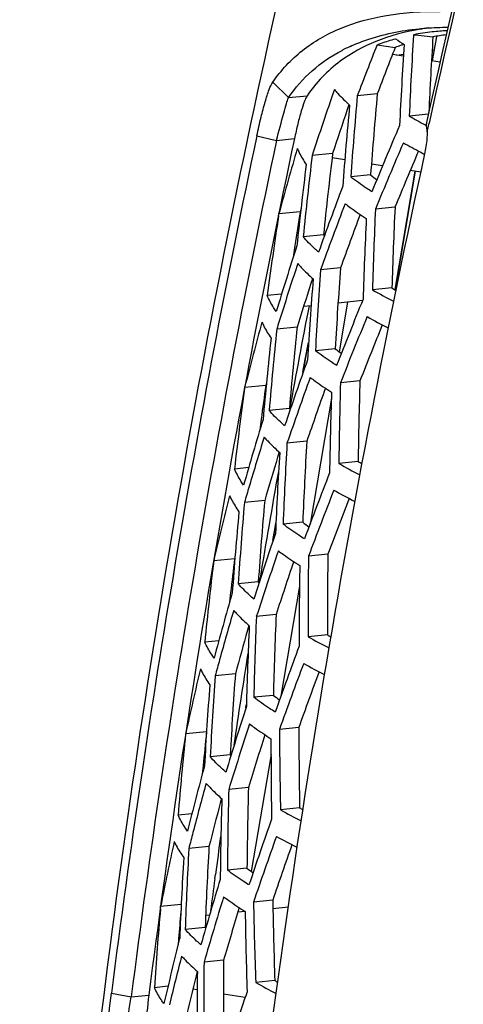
# Model space of a CAD drawing. Header units: millimetres. Extents: x 0 to 420, y 0 to 297.
# Tile 56 of 256: x 144.37 to 147.7, y 73.72 to 81.13. Entities that reach past the tile are written whole.
import ezdxf

# ---------------------------------------------------------------- set-up
doc = ezdxf.new("R2010")
doc.units = ezdxf.units.MM
doc.header["$LTSCALE"] = 23.1
doc.layers.get('0').update_dxf_attribs({"linetype": 'CONTINUOUS'})
doc.layers.add('02___PRT_ALL_AXES', color=7, linetype='CONTINUOUS')
doc.layers.add('06___PRT_ALL_SURFS', color=7, linetype='CONTINUOUS')

msp = doc.modelspace()

# ---------------------------------------------------------------- linework, layer by layer
at = {"color": 7, "linetype": 'Continuous'}
for p, q in [((147.326, 81.0106), (147.3273, 81.0137)), ((147.3397, 81.012), (147.326, 81.0106)), ((147.3273, 81.0137), (147.3397, 81.012)), ((147.3397, 81.012), (147.4719, 80.9971)), ((147.4975, 81.0011), (147.4663, 80.8169)), ((147.0521, 80.9375), (147.1881, 80.9173)), ((146.2683, 80.6568), (146.3859, 80.5401)), ((146.3859, 80.5401), (146.5265, 80.5542)), ((147.0539, 80.5689), (146.9035, 80.5539)), ((146.84, 80.4863), (146.8277, 80.45)), ((147.438, 80.4165), (147.2936, 80.402)), ((147.4218, 80.3318), (147.4146, 80.3356)), ((147.4281, 80.2829), (147.4425, 80.3482)), ((147.4281, 80.2829), (147.4429, 80.3482)), ((146.1488, 80.2541), (146.2963, 80.2188)), ((146.2963, 80.2188), (146.4313, 80.2324)), ((146.7183, 80.1209), (146.5642, 80.1055)), ((147.3368, 79.9869), (147.1861, 79.096)), ((147.3379, 79.9867), (147.1871, 79.0954)), ((147.0035, 79.9586), (146.8544, 79.9436)), ((146.4808, 79.711), (146.473, 79.6819)), ((147.1868, 79.7164), (147.0399, 79.7017)), ((146.3115, 79.6493), (146.314, 79.666)), ((146.473, 79.6819), (146.314, 79.666)), ((146.314, 79.666), (146.3177, 79.6796)), ((146.6493, 79.5087), (146.4968, 79.4934)), ((146.4343, 79.4271), (146.4212, 79.3378)), ((146.7773, 79.261), (146.6277, 79.246)), ((146.5663, 79.1782), (146.5548, 79.1424)), ((147.1636, 79.1088), (147.0176, 79.0941)), ((146.3347, 79.0628), (146.2261, 79.0519)), ((146.8305, 79.0023), (146.7673, 78.6288)), ((146.4516, 78.8139), (146.2982, 78.7986)), ((146.4967, 78.4741), (146.5379, 78.6987)), ((146.5118, 78.5703), (146.5361, 78.699)), ((146.7371, 78.6516), (146.5887, 78.6367)), ((146.4938, 78.4745), (146.5118, 78.5703)), ((146.0566, 78.3522), (146.0576, 78.36)), ((146.2159, 78.3759), (146.0576, 78.36)), ((146.0576, 78.36), (146.0594, 78.3671)), ((146.221, 78.3964), (146.2159, 78.3759)), ((146.9231, 78.4097), (146.7768, 78.395)), ((146.7084, 78.2806), (146.5481, 77.3329)), ((146.3929, 78.2027), (146.241, 78.1875)), ((146.3929, 78.2027), (146.3995, 78.1953)), ((146.3929, 78.2027), (146.3994, 78.1953)), ((146.1814, 78.1209), (146.1709, 78.0396)), ((146.5238, 77.9553), (146.3748, 77.9404)), ((146.3157, 77.8725), (146.305, 77.8371)), ((146.9099, 77.8031), (146.7646, 77.7885)), ((146.0873, 77.7577), (145.9801, 77.747)), ((146.208, 77.5093), (146.0553, 77.4939)), ((146.2705, 77.2095), (146.292, 77.3402)), ((146.2776, 77.2644), (146.2906, 77.3404)), ((146.4937, 77.347), (146.3459, 77.3321)), ((146.2683, 77.2097), (146.2776, 77.2644)), ((146.6822, 77.1053), (146.5365, 77.0907)), ((145.9819, 77.0722), (145.8243, 77.0564)), ((145.9843, 77.0826), (145.9819, 77.0722)), ((146.1594, 76.8991), (146.0082, 76.8839)), ((146.1594, 76.8991), (146.1654, 76.8924)), ((146.1594, 76.8991), (146.1653, 76.8924)), ((146.168, 76.8975), (146.1726, 76.9249)), ((146.1713, 76.8971), (146.1758, 76.9245)), ((145.9516, 76.8171), (145.9434, 76.7448)), ((146.4689, 76.8648), (146.329, 76.0378)), ((146.2931, 76.6519), (146.1447, 76.637)), ((146.088, 76.569), (146.0781, 76.5341)), ((145.8626, 76.4549), (145.7569, 76.4443)), ((146.6789, 76.4997), (146.5341, 76.4851)), ((145.9872, 76.2069), (145.8351, 76.1916)), ((146.2728, 76.0446), (146.1256, 76.0298)), ((146.0657, 75.952), (146.069, 75.9736)), ((146.067, 75.9518), (146.0702, 75.9734)), ((145.7708, 75.7708), (145.6137, 75.755)), ((146.4639, 75.8032), (146.3187, 75.7886)), ((145.6134, 75.7518), (145.6137, 75.755)), ((145.6137, 75.755), (145.6142, 75.7572)), ((145.9486, 75.5977), (145.7979, 75.5826)), ((145.9486, 75.5977), (145.9538, 75.5918)), ((145.9486, 75.5977), (145.9537, 75.5918)), ((146.255, 75.6005), (146.1062, 74.7208)), ((145.7447, 75.5155), (145.7386, 75.4537)), ((146.0849, 75.3508), (145.937, 75.336)), ((145.8829, 75.2677), (145.8738, 75.2334)), ((146.4702, 75.1985), (146.3259, 75.184)), ((145.6605, 75.1544), (145.5564, 75.144)), ((145.7889, 74.9067), (145.6373, 74.8915)), ((146.0744, 74.7444), (145.9276, 74.7297)), ((145.8328, 74.6656), (145.8372, 74.6983)), ((145.8331, 74.6656), (145.8372, 74.6983)), ((146.2678, 74.5033), (146.1231, 74.4888)), ((145.4242, 74.4384), (145.4257, 74.4559)), ((145.58, 74.4714), (145.4257, 74.4559)), ((145.4257, 74.4559), (145.4283, 74.4692)), ((146.0556, 74.4221), (146.0551, 74.4186)), ((145.7601, 74.2985), (145.6099, 74.2835)), ((145.7601, 74.2985), (145.7645, 74.2937)), ((145.7601, 74.2985), (145.7644, 74.2937)), ((145.5602, 74.2163), (145.5562, 74.1661)), ((145.899, 74.0519), (145.7516, 74.0371)), ((145.7002, 73.9687), (145.6918, 73.9349)), ((145.4807, 73.8561), (145.3783, 73.8459)), ((146.2837, 73.8995), (146.1398, 73.8851)), ((145.0555, 73.804), (145.2045, 73.7771)), ((145.2045, 73.7771), (145.337, 73.7904))]:
    msp.add_line(p, q, dxfattribs=at)
for centre, radius, start, end in [((227.7886, 62.6206), 82.298, 164.59964, 167.557448), ((227.8376, 62.6057), 82.3296, 164.636334, 167.554806), ((147.677, 79.1227), 1.9231, 96.25731, 100.47691), ((147.6944, 79.148), 1.9332, 97.55622, 99.72196), ((147.7122, 78.8135), 2.2343, 93.42363, 96.29174), ((148.665, 83.1204), 2.5963, 235.41889, 237.12725), ((183.4877, 78.7839), 36.2302, 176.47638, 177.44014), ((183.3717, 78.7532), 35.9699, 176.42343, 177.32867), ((147.8142, 79.1408), 1.8876, 97.36869, 100.44807), ((147.366, 79.7943), 1.2436, 116.56883, 117.64656), ((147.3793, 79.7675), 1.2735, 114.62298, 116.56508), ((176.4787, 69.319), 31.6372, 158.45456, 159.19954), ((176.3089, 69.4942), 31.2811, 158.58174, 159.26546), ((147.6869, 79.6507), 1.3612, 109.50677, 111.49542), ((183.288, 78.5723), 36.11, 176.24075, 177.20834), ((147.7024, 79.6073), 1.4073, 108.59306, 109.5124), ((147.4184, 79.949), 1.0778, 126.5911, 145.83889), ((173.7468, 71.2059), 28.6023, 160.82563, 161.87158), ((182.1092, 77.4117), 35.3457, 174.89976, 175.89219), ((181.9776, 77.3777), 35.0692, 174.77887, 175.7795), ((173.4303, 71.4282), 28.0908, 161.26648, 161.97387), ((181.8799, 77.2015), 35.1876, 174.64672, 175.64441), ((149.2138, 83.7545), 3.8634, 240.19749, 242.24411), ((178.3464, 67.096), 33.8225, 156.96418, 157.87924), ((223.6514, 63.8005), 79.2299, 168.014203, 172.746558), ((223.6971, 63.7868), 79.1259, 168.014203, 172.746558), ((223.8037, 63.7748), 79.1034, 167.991783, 172.725972), ((227.3157, 62.7155), 81.7797, 167.705442, 173.355357), ((170.8297, 73.0327), 25.3972, 163.70708, 164.82809), ((178.653, 66.7045), 34.1806, 156.74345, 157.65085), ((178.4631, 66.8842), 33.8064, 156.91752, 157.6924), ((149.1298, 83.4815), 3.7814, 240.1848, 242.44701), ((180.532, 76.0514), 34.2088, 173.1939, 174.22528), ((180.3846, 76.0148), 33.9157, 173.04621, 174.08707), ((149.369, 83.9318), 4.2912, 242.39678, 242.81377), ((180.2707, 75.8437), 34.0105, 172.9173, 173.95576), ((148.2722, 81.5922), 2.0684, 232.16614, 233.79883), ((175.6277, 69.0291), 30.8057, 159.38806, 160.37094), ((175.9568, 68.6371), 31.1889, 159.14122, 160.11411), ((183.375, 78.0683), 36.3719, 177.42608, 178.38378), ((183.2523, 78.0348), 36.1046, 177.33045, 178.29546), ((178.7457, 74.7114), 32.8079, 171.34351, 172.39749), ((178.4454, 74.6937), 32.3591, 171.13233, 171.58873), ((175.7325, 68.8272), 30.7777, 159.38897, 160.18379), ((183.1726, 77.8543), 36.2449, 177.19017, 178.15177), ((147.4786, 80.2157), 1.0899, 220.44854, 221.01142), ((172.8116, 70.8817), 27.712, 162.04412, 163.11352), ((173.2795, 70.4543), 28.2421, 161.76348, 162.56034), ((181.9771, 76.6795), 35.4425, 175.84741, 176.83429), ((181.8421, 76.6423), 35.1624, 175.72906, 176.72414), ((181.7445, 76.4665), 35.2772, 175.59399, 176.58623), ((172.852, 70.7043), 27.6179, 162.20983, 162.92416), ((149.0101, 82.59), 4.0238, 240.31913, 242.8947), ((148.921, 82.158), 3.5194, 240.04454, 240.61742), ((177.6973, 66.5048), 33.2013, 157.84912, 158.77368), ((221.7966, 64.3896), 76.6559, 169.032708, 169.619271), ((172.7991, 70.606), 27.7383, 162.56195, 162.82133), ((178.0012, 66.1216), 33.5499, 157.62471, 158.54156), ((148.9007, 82.2631), 3.8803, 240.28351, 242.93017), ((170.2925, 72.2454), 24.9944, 164.67563, 165.82264), ((180.377, 75.3001), 34.2578, 174.13869, 175.16515), ((180.2258, 75.2602), 33.9606, 173.99343, 175.02936), ((177.8143, 66.2949), 33.1818, 157.80335, 158.58591), ((180.1119, 75.0893), 34.0518, 173.86156, 174.8952), ((148.0181, 80.3112), 2.0965, 232.33567, 233.93737), ((175.0214, 68.367), 30.2624, 160.3025, 161.29543), ((175.347, 67.984), 30.6352, 160.05178, 161.03468), ((178.5613, 73.9392), 32.803, 172.26839, 173.33403), ((178.2545, 73.916), 32.3476, 172.07518, 172.5309), ((175.1266, 68.1666), 30.2314, 160.30524, 161.10751), ((183.2793, 77.3528), 36.5173, 178.36452, 179.31639), ((183.1536, 77.3163), 36.247, 178.27145, 179.23061), ((183.0741, 77.1363), 36.3837, 178.12842, 179.08428), ((172.2547, 70.1468), 27.2519, 162.98965, 164.0696), ((172.7163, 69.7316), 27.7681, 162.70494, 163.50808), ((181.8624, 75.9466), 35.5435, 176.78442, 177.76598), ((181.7241, 75.9063), 35.2599, 176.66856, 177.6583), ((172.2973, 69.9689), 27.1572, 163.15821, 163.87964), ((181.6265, 75.7307), 35.3712, 176.53072, 177.51771), ((148.7695, 81.3181), 4.0593, 240.40123, 242.93488), ((148.6788, 80.8831), 3.5519, 240.13074, 240.66328), ((221.6467, 64.4165), 76.5036, 169.979319, 170.589858), ((177.0699, 65.8989), 32.5932, 158.73898, 159.67334), ((172.2466, 69.8714), 27.278, 163.50969, 163.77329), ((169.7794, 71.4484), 24.6028, 165.64929, 166.82418), ((177.3709, 65.5239), 32.9325, 158.51092, 159.43753), ((148.6639, 80.9916), 3.9159, 240.36576, 242.9672), ((180.2399, 74.5473), 34.3114, 175.07346, 176.09519), ((180.0851, 74.504), 34.0102, 174.93056, 175.96179), ((177.187, 65.6908), 32.5704, 158.69429, 159.48468), ((179.9711, 74.3332), 34.0978, 174.79588, 175.8249), ((147.7858, 79.0302), 2.122, 232.48828, 234.05862), ((174.4378, 67.692), 29.7318, 161.22221, 162.22547), ((174.7597, 67.3178), 30.0943, 160.96766, 161.96084), ((183.0717, 76.5984), 36.3929, 179.20184, 180.15539), ((178.3957, 73.1643), 32.8032, 173.18581, 174.26134), ((178.0826, 73.1356), 32.3412, 173.00856, 173.46368), ((174.5433, 67.4929), 29.6978, 161.22705, 162.03683), ((182.9923, 76.4188), 36.5261, 179.05623, 180.00657), ((183.2001, 76.6379), 36.6663, 179.29241, 180.2387), ((171.7214, 69.401), 26.8037, 163.94073, 165.03145), ((172.1766, 68.9977), 27.3062, 163.65201, 164.46154), ((181.6234, 75.1699), 35.3613, 177.59804, 178.58268), ((181.7647, 75.2135), 35.6484, 177.71146, 178.68792), ((171.7663, 69.2226), 26.7084, 164.11229, 164.84097), ((181.5257, 74.9946), 35.469, 177.45757, 178.43955), ((148.5499, 80.0445), 4.0906, 240.47483, 242.9656), ((148.4577, 79.6067), 3.5802, 240.20824, 240.69569), ((221.4489, 64.4486), 76.3032, 171.019777, 171.541775), ((176.4642, 65.2789), 31.9982, 159.63441, 160.57885), ((171.7176, 69.1261), 26.8296, 164.46313, 164.73111), ((176.7621, 64.9119), 32.3281, 159.40273, 160.33939), ((148.4482, 79.7187), 3.9477, 240.43961, 242.99583), ((169.2995, 70.6404), 24.2317, 166.62885, 167.80942), ((179.9623, 73.7466), 34.0641, 175.85828, 176.885), ((176.5814, 65.0725), 31.9721, 159.59098, 160.38935), ((180.1205, 73.7934), 34.3692, 175.99885, 177.01606), ((179.848, 73.5759), 34.1482, 175.72091, 176.74552), ((147.5749, 77.7491), 2.145, 232.62482, 234.16326), ((173.8769, 67.0047), 29.2137, 162.14784, 163.16169), ((177.9316, 72.3526), 32.342, 173.94273, 174.38768), ((174.195, 66.639), 29.566, 161.88951, 162.89325), ((183.1371, 75.9239), 36.8186, 180.21047, 181.15139), ((183.0061, 75.8812), 36.5423, 180.12234, 181.07051), ((178.2526, 72.3869), 32.8122, 174.11392, 175.18), ((173.9826, 66.8069), 29.1767, 162.15506, 162.9724), ((182.9267, 75.702), 36.6719, 179.97428, 180.91932), ((171.2117, 68.6448), 26.3673, 164.89798, 165.99972), ((171.6602, 68.2531), 26.8562, 164.60533, 165.42135), ((181.6837, 74.4806), 35.7569, 178.62922, 179.60079), ((181.5395, 74.4336), 35.4664, 178.51819, 179.49793), ((181.4417, 74.2585), 35.5706, 178.37522, 179.35239), ((171.2588, 68.466), 26.2716, 165.0727, 165.8088), ((148.351, 78.7692), 4.1175, 240.54026, 242.98698), ((148.2572, 78.3286), 3.6043, 240.27742, 240.71481), ((175.8802, 64.6454), 31.416, 160.53604, 161.49086), ((171.212, 68.3704), 26.393, 165.42293, 165.6954), ((221.2712, 64.4743), 76.1237, 172.065084, 172.281444), ((176.175, 64.2862), 31.7365, 160.30079, 161.2478), ((148.2532, 78.4443), 3.9755, 240.50539, 243.01525), ((168.8517, 69.8224), 23.8799, 167.61496, 168.77917), ((180.0185, 73.0389), 34.431, 176.9155, 177.9284), ((179.857, 72.9885), 34.122, 176.77722, 177.79964), ((175.9976, 64.4406), 31.3866, 160.49408, 161.30059), ((179.7425, 72.8177), 34.2025, 176.6373, 177.65769), ((147.3852, 76.468), 2.1654, 232.74599, 234.2519), ((173.3387, 66.3055), 28.708, 163.08005, 164.10475), ((221.2199, 64.4813), 76.0719, 172.306273, 172.489311), ((173.6528, 65.9482), 29.0502, 162.81798, 163.83255), ((182.9565, 75.1652), 36.6947, 181.03361, 181.97661), ((178.1322, 71.6075), 32.8304, 175.05343, 176.09062), ((173.4447, 66.109), 28.668, 163.08991, 163.91488), ((183.09, 75.211), 36.9739, 181.11934, 182.05512), ((177.8175, 71.5662), 32.366, 174.94792, 175.30344), ((182.8772, 74.9863), 36.8207, 180.88323, 181.82319), ((170.7254, 67.8789), 25.9427, 165.86206, 166.97503), ((171.1671, 67.4985), 26.4181, 165.56553, 166.38816), ((181.6192, 73.7481), 35.8688, 179.53833, 180.50521), ((181.4722, 73.6978), 35.575, 179.42965, 180.4047), ((170.7748, 67.6997), 25.8464, 166.0401, 166.78375), ((181.3742, 73.5227), 35.6755, 179.2843, 180.25686), ((148.1724, 77.492), 4.1401, 240.59785, 242.99908), ((148.0772, 77.0489), 3.6243, 240.33862, 240.72071), ((175.3182, 63.9988), 30.8466, 161.44453, 162.41001)]:
    msp.add_arc(centre, radius, start, end, dxfattribs=at)
for points, knots in [([(146.2683, 80.6568), (146.3301, 80.7459), (146.4823, 80.9086), (146.7806, 81.0782), (147.1361, 81.1736), (147.3917, 81.1898), (147.5263, 81.1888)], [0, 0, 0, 0, 0.229028, 0.462221, 0.7157, 1, 1, 1, 1]), ([(147.3679, 81.0535), (147.257, 81.0344), (147.0481, 80.979), (146.8576, 80.8751), (146.7759, 80.8143)], [0, 0, 0, 0, 0.525004, 1, 1, 1, 1]), ([(146.8487, 80.9252), (146.8872, 80.9429), (147.0537, 81.0095), (147.2317, 81.0446), (147.3679, 81.0583)], [0, 0, 0, 0, 0.236154, 1, 1, 1, 1]), ([(147.3679, 81.0583), (147.3854, 81.06), (147.4573, 81.0663), (147.5295, 81.0692), (147.5841, 81.0697)], [0, 0, 0, 0, 0.243689, 1, 1, 1, 1]), ([(147.0521, 80.9375), (147.0633, 80.9417), (147.1091, 80.9586), (147.1558, 80.9731), (147.1914, 80.9828)], [0, 0, 0, 0, 0.245342, 1, 1, 1, 1]), ([(146.3859, 80.5401), (146.4367, 80.6145), (146.5576, 80.7516), (146.7088, 80.8539), (146.789, 80.8959)], [0, 0, 0, 0, 0.498933, 1, 1, 1, 1]), ([(146.1488, 80.2541), (146.1586, 80.3003), (146.178, 80.386), (146.2082, 80.502), (146.2367, 80.5904), (146.2565, 80.6399), (146.2683, 80.6568)], [0, 0, 0, 0, 0.336605, 0.62546, 0.852994, 1, 1, 1, 1]), ([(146.7312, 80.6002), (146.7397, 80.5904), (146.7761, 80.5499), (146.8151, 80.512), (146.8458, 80.4843)], [0, 0, 0, 0, 0.239345, 1, 1, 1, 1]), ([(146.2963, 80.2188), (146.3143, 80.2872), (146.3387, 80.3799), (146.3689, 80.4868), (146.3803, 80.5257), (146.3859, 80.5401)], [0, 0, 0, 0, 0.635867, 0.861545, 1, 1, 1, 1]), ([(146.5265, 80.5542), (146.5179, 80.5414), (146.5023, 80.5033), (146.4796, 80.433), (146.4551, 80.3392), (146.4392, 80.2696), (146.4313, 80.2324)], [0, 0, 0, 0, 0.137231, 0.362916, 0.660938, 1, 1, 1, 1]), ([(147.4236, 80.3525), (147.4225, 80.3479), (147.42, 80.3245), (147.4245, 80.3011), (147.4281, 80.2829)], [0, 0, 0, 0, 0.203519, 1, 1, 1, 1]), ([(147.4281, 80.2829), (147.4282, 80.2706), (147.427, 80.2191), (147.4199, 80.1678), (147.4115, 80.1295)], [0, 0, 0, 0, 0.238109, 1, 1, 1, 1]), ([(146.4524, 80.1579), (146.4569, 80.1477), (146.4764, 80.1059), (146.5001, 80.0662), (146.5198, 80.0373)], [0, 0, 0, 0, 0.240969, 1, 1, 1, 1]), ([(147.0135, 79.8322), (146.9993, 79.8414), (146.9452, 79.8769), (146.8924, 79.9145), (146.8544, 79.9436)], [0, 0, 0, 0, 0.26002, 1, 1, 1, 1]), ([(146.812, 79.7424), (146.8244, 79.733), (146.8763, 79.6942), (146.9298, 79.6577), (146.9712, 79.631)], [0, 0, 0, 0, 0.240121, 1, 1, 1, 1]), ([(146.6122, 79.3776), (146.6016, 79.3871), (146.5614, 79.4239), (146.5233, 79.4631), (146.4968, 79.4934)], [0, 0, 0, 0, 0.260954, 1, 1, 1, 1]), ([(146.4559, 79.2923), (146.4645, 79.2825), (146.5012, 79.2421), (146.5405, 79.2042), (146.5715, 79.1766)], [0, 0, 0, 0, 0.239382, 1, 1, 1, 1]), ([(146.2945, 78.9314), (146.2876, 78.9413), (146.2622, 78.9798), (146.24, 79.0206), (146.2261, 79.0519)], [0, 0, 0, 0, 0.259875, 1, 1, 1, 1]), ([(146.1868, 78.851), (146.1913, 78.8408), (146.2112, 78.7991), (146.2353, 78.7594), (146.2553, 78.7305)], [0, 0, 0, 0, 0.240903, 1, 1, 1, 1]), ([(146.7485, 78.5254), (146.7343, 78.5345), (146.68, 78.5701), (146.6269, 78.6076), (146.5887, 78.6367)], [0, 0, 0, 0, 0.259961, 1, 1, 1, 1]), ([(146.5499, 78.4359), (146.5623, 78.4264), (146.6144, 78.3877), (146.6682, 78.3512), (146.7098, 78.3246)], [0, 0, 0, 0, 0.240176, 1, 1, 1, 1]), ([(146.3573, 78.0718), (146.3467, 78.0813), (146.3062, 78.1181), (146.2678, 78.1572), (146.241, 78.1875)], [0, 0, 0, 0, 0.260911, 1, 1, 1, 1]), ([(146.2037, 77.9868), (146.2124, 77.977), (146.2494, 77.9366), (146.289, 77.8987), (146.3202, 77.8711)], [0, 0, 0, 0, 0.239416, 1, 1, 1, 1]), ([(146.0495, 77.6266), (146.0426, 77.6364), (146.0168, 77.675), (145.9943, 77.7157), (145.9801, 77.747)], [0, 0, 0, 0, 0.259915, 1, 1, 1, 1]), ([(145.9443, 77.5464), (145.9489, 77.5362), (145.9692, 77.4945), (145.9936, 77.4549), (146.0138, 77.426)], [0, 0, 0, 0, 0.240846, 1, 1, 1, 1]), ([(146.5063, 77.2209), (146.4921, 77.23), (146.4375, 77.2655), (146.3843, 77.3031), (146.3459, 77.3321)], [0, 0, 0, 0, 0.259907, 1, 1, 1, 1]), ([(146.3105, 77.1316), (146.323, 77.1222), (146.3754, 77.0835), (146.4294, 77.047), (146.4711, 77.0204)], [0, 0, 0, 0, 0.240226, 1, 1, 1, 1]), ([(146.1253, 76.7683), (146.1145, 76.7778), (146.0738, 76.8146), (146.0352, 76.8536), (146.0082, 76.8839)], [0, 0, 0, 0, 0.260872, 1, 1, 1, 1]), ([(145.9744, 76.6836), (145.9831, 76.6738), (146.0204, 76.6334), (146.0602, 76.5955), (146.0916, 76.568)], [0, 0, 0, 0, 0.239447, 1, 1, 1, 1]), ([(145.8273, 76.324), (145.8203, 76.3339), (145.7942, 76.3724), (145.7714, 76.4131), (145.7569, 76.4443)], [0, 0, 0, 0, 0.259949, 1, 1, 1, 1]), ([(145.7246, 76.2441), (145.7293, 76.234), (145.75, 76.1923), (145.7747, 76.1527), (145.7951, 76.1239)], [0, 0, 0, 0, 0.240798, 1, 1, 1, 1]), ([(146.2867, 75.9186), (146.2724, 75.9277), (146.2176, 75.9632), (146.1642, 76.0007), (146.1256, 76.0298)], [0, 0, 0, 0, 0.259859, 1, 1, 1, 1]), ([(146.0937, 75.8297), (146.1062, 75.8202), (146.1588, 75.7815), (146.213, 75.7451), (146.2548, 75.7185)], [0, 0, 0, 0, 0.240271, 1, 1, 1, 1]), ([(145.9157, 75.467), (145.9049, 75.4765), (145.864, 75.5133), (145.8251, 75.5523), (145.7979, 75.5826)], [0, 0, 0, 0, 0.260836, 1, 1, 1, 1]), ([(145.7675, 75.3826), (145.7763, 75.3728), (145.8138, 75.3325), (145.8539, 75.2946), (145.8854, 75.267)], [0, 0, 0, 0, 0.239476, 1, 1, 1, 1]), ([(145.6276, 75.0238), (145.6205, 75.0336), (145.5942, 75.0721), (145.5711, 75.1128), (145.5564, 75.144)], [0, 0, 0, 0, 0.259977, 1, 1, 1, 1]), ([(145.5275, 74.9441), (145.5323, 74.934), (145.5533, 74.8923), (145.5782, 74.8527), (145.5988, 74.8239)], [0, 0, 0, 0, 0.240757, 1, 1, 1, 1]), ([(146.0892, 74.6186), (146.0749, 74.6277), (146.02, 74.6632), (145.9663, 74.7007), (145.9276, 74.7297)], [0, 0, 0, 0, 0.259816, 1, 1, 1, 1]), ([(145.8992, 74.5299), (145.9117, 74.5205), (145.9645, 74.4818), (146.0189, 74.4454), (146.0608, 74.4188)], [0, 0, 0, 0, 0.240311, 1, 1, 1, 1]), ([(145.7284, 74.168), (145.7175, 74.1775), (145.6764, 74.2142), (145.6373, 74.2533), (145.6099, 74.2835)], [0, 0, 0, 0, 0.260804, 1, 1, 1, 1]), ([(145.583, 74.0838), (145.5919, 74.074), (145.6296, 74.0338), (145.6699, 73.9959), (145.7015, 73.9684)], [0, 0, 0, 0, 0.239502, 1, 1, 1, 1]), ([(145.4502, 73.7257), (145.4431, 73.7356), (145.4165, 73.774), (145.3932, 73.8147), (145.3783, 73.8459)], [0, 0, 0, 0, 0.260001, 1, 1, 1, 1]), ([(145.0243, 73.2604), (145.0207, 73.2949), (145.0196, 73.3757), (145.0278, 73.5571), (145.0428, 73.7036), (145.0555, 73.804)], [0, 0, 0, 0, 0.190614, 0.443343, 1, 1, 1, 1]), ([(145.1383, 73.3389), (145.1456, 73.4043), (145.1687, 73.5503), (145.1917, 73.6962), (145.2045, 73.7771)], [0, 0, 0, 0, 0.445512, 1, 1, 1, 1]), ([(145.337, 73.7904), (145.3261, 73.705), (145.3139, 73.5851), (145.308, 73.4401), (145.3089, 73.381), (145.3113, 73.3563)], [0, 0, 0, 0, 0.593541, 0.828816, 1, 1, 1, 1])]:
    msp.add_open_spline(points, degree=3, knots=knots, dxfattribs=at)
at = {"layer": '02___PRT_ALL_AXES', "color": 7, "linetype": 'Continuous'}
for p, q in [((147.4658, 80.8975), (147.4803, 80.8996)), ((147.2501, 80.8516), (147.1677, 80.8649)), ((147.1987, 80.8599), (147.2511, 80.8672)), ((147.5258, 80.8073), (147.4611, 80.8177)), ((146.8096, 80.0716), (146.7142, 80.0869)), ((147.093, 80.0261), (147.0096, 80.0395)), ((147.3802, 79.9799), (147.3016, 79.9925)), ((146.5565, 78.9748), (146.4998, 78.9691)), ((146.9426, 79.0135), (146.7585, 78.995)), ((146.3846, 74.4517), (146.269, 74.4401)), ((145.7933, 74.3924), (145.7638, 74.3894)), ((146.0608, 74.4192), (146.0059, 74.4137)), ((145.7001, 73.8296), (145.6672, 73.8349)), ((146.0606, 73.7716), (145.8974, 73.7979))]:
    msp.add_line(p, q, dxfattribs=at)
at = {"layer": '06___PRT_ALL_SURFS', "color": 7, "linetype": 'Continuous'}
msp.add_open_spline([(146.2889, 81.2035), (145.7028, 78.5856), (144.7985, 73.2966), (144.2653, 65.2897), (144.5666, 57.3175), (145.3291, 52.0688), (145.8503, 49.4852)], degree=3, knots=[0, 0, 0, 0, 0.25198, 0.502963, 0.75244, 1, 1, 1, 1], dxfattribs=at)

doc.saveas('drawing.dxf')
